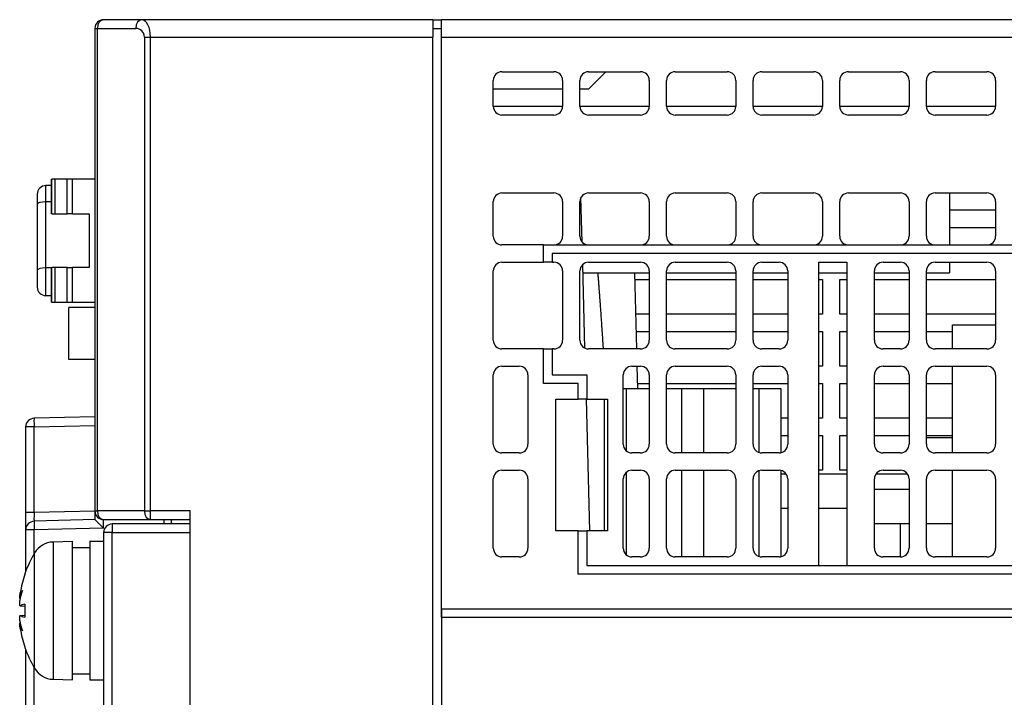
# Model space of a CAD drawing. Extents: x 14074 to 14414, y -3712 to -3387.
# Tile 15 of 18: x 14224 to 14281, y -3667 to -3627. Entities that reach past the tile are written whole.
import ezdxf

# ---------------------------------------------------------------- set-up
doc = ezdxf.new("R2010")
doc.units = 0
doc.layers.get('0').update_dxf_attribs({"linetype": 'CONTINUOUS'})

msp = doc.modelspace()

# ---------------------------------------------------------------- linework, layer by layer
for p, q in [((14230.787, -3627.47), (14228.58, -3627.47)), ((14247.58, -3627.47), (14230.787, -3627.47)), ((14247.58, -3627.47), (14247.58, -3628.47)), ((14247.58, -3627.47), (14248.08, -3627.47)), ((14324.83, -3627.47), (14248.08, -3627.47)), ((14248.08, -3628.47), (14248.08, -3627.47)), ((14228.08, -3627.97), (14228.227, -3627.97)), ((14228.08, -3627.97), (14228.08, -3655.82)), ((14228.227, -3627.97), (14230.434, -3627.97)), ((14228.227, -3655.82), (14228.227, -3627.97)), ((14247.58, -3627.97), (14248.08, -3627.97)), ((14230.934, -3628.47), (14230.934, -3655.82)), ((14230.934, -3628.47), (14231.287, -3628.47)), ((14231.287, -3655.82), (14231.287, -3628.47)), ((14231.287, -3628.47), (14247.58, -3628.47)), ((14247.58, -3711.47), (14247.58, -3628.47)), ((14248.08, -3628.47), (14324.83, -3628.47)), ((14248.08, -3661.47), (14248.08, -3628.47)), ((14251.58, -3630.47), (14254.58, -3630.47)), ((14256.58, -3630.47), (14259.58, -3630.47)), ((14257.58, -3630.47), (14256.58, -3631.47)), ((14261.58, -3630.47), (14264.58, -3630.47)), ((14266.58, -3630.47), (14269.58, -3630.47)), ((14271.58, -3630.47), (14274.58, -3630.47)), ((14276.58, -3630.47), (14279.58, -3630.47)), ((14251.08, -3632.47), (14251.08, -3630.97)), ((14255.08, -3630.97), (14255.08, -3632.47)), ((14256.08, -3632.47), (14256.08, -3630.97)), ((14260.08, -3630.97), (14260.08, -3632.47)), ((14261.08, -3632.47), (14261.08, -3630.97)), ((14265.08, -3630.97), (14265.08, -3632.47)), ((14266.08, -3632.47), (14266.08, -3630.97)), ((14270.08, -3630.97), (14270.08, -3632.47)), ((14271.08, -3632.47), (14271.08, -3630.97)), ((14275.08, -3630.97), (14275.08, -3632.47)), ((14276.08, -3632.47), (14276.08, -3630.97)), ((14280.08, -3630.97), (14280.08, -3632.47)), ((14255.08, -3631.47), (14251.08, -3631.47)), ((14256.58, -3631.47), (14256.08, -3631.47)), ((14255.08, -3632.47), (14251.08, -3632.47)), ((14260.08, -3632.47), (14256.08, -3632.47)), ((14265.08, -3632.47), (14261.08, -3632.47)), ((14270.08, -3632.47), (14266.08, -3632.47)), ((14275.08, -3632.47), (14271.08, -3632.47)), ((14280.08, -3632.47), (14276.08, -3632.47)), ((14254.58, -3632.97), (14251.58, -3632.97)), ((14259.58, -3632.97), (14256.58, -3632.97)), ((14264.58, -3632.97), (14261.58, -3632.97)), ((14269.58, -3632.97), (14266.58, -3632.97)), ((14274.58, -3632.97), (14271.58, -3632.97)), ((14279.58, -3632.97), (14276.58, -3632.97)), ((14225.58, -3636.67), (14225.597, -3636.67)), ((14225.58, -3638.67), (14225.58, -3636.67)), ((14225.788, -3636.67), (14225.597, -3636.67)), ((14225.597, -3638.67), (14225.597, -3636.67)), ((14226.478, -3636.67), (14225.788, -3636.67)), ((14225.788, -3638.67), (14225.788, -3636.67)), ((14226.78, -3636.67), (14226.478, -3636.67)), ((14226.478, -3638.67), (14226.478, -3636.67)), ((14228.08, -3636.67), (14226.78, -3636.67)), ((14226.78, -3638.67), (14226.78, -3636.67)), ((14225.58, -3637.045), (14225.246, -3637.045)), ((14225.246, -3641.797), (14225.246, -3637.987)), ((14225.58, -3637.987), (14225.246, -3637.987)), ((14251.08, -3639.97), (14251.08, -3637.97)), ((14251.58, -3637.47), (14254.58, -3637.47)), ((14255.08, -3637.97), (14255.08, -3639.97)), ((14256.08, -3639.97), (14256.08, -3637.97)), ((14256.204, -3640.3), (14256.137, -3637.739)), ((14256.58, -3637.47), (14259.58, -3637.47)), ((14260.08, -3637.97), (14260.08, -3639.97)), ((14261.08, -3639.97), (14261.08, -3637.97)), ((14261.58, -3637.47), (14264.58, -3637.47)), ((14265.08, -3637.97), (14265.08, -3639.97)), ((14266.08, -3639.97), (14266.08, -3637.97)), ((14266.58, -3637.47), (14269.58, -3637.47)), ((14270.08, -3637.97), (14270.08, -3639.97)), ((14271.08, -3639.97), (14271.08, -3637.97)), ((14271.58, -3637.47), (14274.58, -3637.47)), ((14275.08, -3637.97), (14275.08, -3639.97)), ((14276.08, -3639.97), (14276.08, -3637.97)), ((14276.58, -3637.47), (14279.58, -3637.47)), ((14277.409, -3637.47), (14277.409, -3640.47)), ((14280.08, -3637.97), (14280.08, -3639.97)), ((14224.746, -3638.116), (14224.746, -3641.926)), ((14280.08, -3638.47), (14277.409, -3638.47)), ((14225.597, -3638.67), (14225.58, -3638.67)), ((14225.597, -3638.67), (14225.788, -3638.67)), ((14225.788, -3638.67), (14226.478, -3638.67)), ((14226.78, -3638.67), (14226.478, -3638.67)), ((14226.78, -3638.67), (14227.746, -3638.67)), ((14227.746, -3638.67), (14227.746, -3641.77)), ((14277.409, -3639.47), (14280.08, -3639.47)), ((14253.98, -3640.47), (14251.58, -3640.47)), ((14253.98, -3640.47), (14254.58, -3640.47)), ((14253.98, -3641.47), (14253.98, -3640.47)), ((14254.58, -3640.47), (14256.58, -3640.47)), ((14256.58, -3640.47), (14259.58, -3640.47)), ((14259.58, -3640.47), (14261.58, -3640.47)), ((14261.58, -3640.47), (14264.58, -3640.47)), ((14264.58, -3640.47), (14266.58, -3640.47)), ((14266.58, -3640.47), (14269.58, -3640.47)), ((14269.58, -3640.47), (14271.58, -3640.47)), ((14271.58, -3640.47), (14274.58, -3640.47)), ((14274.58, -3640.47), (14276.58, -3640.47)), ((14276.58, -3640.47), (14279.58, -3640.47)), ((14279.58, -3640.47), (14281.58, -3640.47)), ((14312.08, -3640.97), (14254.48, -3640.97)), ((14254.48, -3640.97), (14254.48, -3641.47)), ((14225.58, -3641.797), (14225.246, -3641.797)), ((14225.58, -3641.77), (14225.597, -3641.77)), ((14225.58, -3643.77), (14225.58, -3641.77)), ((14225.788, -3641.77), (14225.597, -3641.77)), ((14225.597, -3643.77), (14225.597, -3641.77)), ((14226.478, -3641.77), (14225.788, -3641.77)), ((14225.788, -3643.77), (14225.788, -3641.77)), ((14226.478, -3641.77), (14226.78, -3641.77)), ((14226.478, -3643.77), (14226.478, -3641.77)), ((14227.746, -3641.77), (14226.78, -3641.77)), ((14226.78, -3643.77), (14226.78, -3641.77)), ((14251.08, -3645.97), (14251.08, -3641.97)), ((14251.58, -3641.47), (14253.98, -3641.47)), ((14254.48, -3641.47), (14253.98, -3641.47)), ((14254.48, -3641.47), (14254.58, -3641.47)), ((14255.08, -3641.97), (14255.08, -3645.97)), ((14256.08, -3645.97), (14256.08, -3641.97)), ((14256.364, -3646.421), (14256.238, -3641.606)), ((14256.58, -3641.47), (14259.58, -3641.47)), ((14260.08, -3641.97), (14260.08, -3645.97)), ((14261.08, -3645.97), (14261.08, -3641.97)), ((14261.58, -3641.47), (14264.58, -3641.47)), ((14265.08, -3641.97), (14265.08, -3645.97)), ((14266.08, -3645.97), (14266.08, -3641.97)), ((14266.58, -3641.47), (14267.58, -3641.47)), ((14268.08, -3641.97), (14268.08, -3645.97)), ((14269.88, -3658.97), (14269.88, -3641.47)), ((14269.88, -3641.47), (14271.48, -3641.47)), ((14271.48, -3641.47), (14271.48, -3658.97)), ((14273.08, -3645.97), (14273.08, -3641.97)), ((14273.58, -3641.47), (14274.58, -3641.47)), ((14275.08, -3641.97), (14275.08, -3645.97)), ((14276.08, -3645.97), (14276.08, -3641.97)), ((14276.58, -3641.47), (14279.58, -3641.47)), ((14277.409, -3641.47), (14277.409, -3642.07)), ((14280.08, -3641.97), (14280.08, -3645.97)), ((14256.25, -3642.07), (14260.08, -3642.07)), ((14259.366, -3646.47), (14259.25, -3642.07)), ((14259.261, -3642.47), (14260.08, -3642.47)), ((14261.08, -3642.07), (14265.08, -3642.07)), ((14261.08, -3642.47), (14265.08, -3642.47)), ((14266.08, -3642.07), (14268.08, -3642.07)), ((14266.08, -3642.47), (14268.08, -3642.47)), ((14269.88, -3642.07), (14271.48, -3642.07)), ((14269.88, -3642.47), (14270.08, -3642.47)), ((14270.08, -3642.47), (14270.08, -3644.47)), ((14271.08, -3644.47), (14271.08, -3642.47)), ((14271.08, -3642.47), (14271.48, -3642.47)), ((14273.08, -3642.07), (14275.08, -3642.07)), ((14273.08, -3642.47), (14275.08, -3642.47)), ((14276.08, -3642.07), (14277.409, -3642.07)), ((14276.08, -3642.47), (14280.08, -3642.47)), ((14225.58, -3643.395), (14225.246, -3643.395)), ((14225.58, -3643.77), (14225.597, -3643.77)), ((14225.597, -3643.77), (14225.788, -3643.77)), ((14225.788, -3643.77), (14226.478, -3643.77)), ((14226.478, -3643.77), (14226.78, -3643.77)), ((14226.58, -3647.07), (14226.58, -3644.07)), ((14228.08, -3644.07), (14226.58, -3644.07)), ((14226.78, -3643.77), (14228.08, -3643.77)), ((14260.08, -3644.47), (14259.313, -3644.47)), ((14265.08, -3644.47), (14261.08, -3644.47)), ((14268.08, -3644.47), (14266.08, -3644.47)), ((14270.08, -3644.47), (14269.88, -3644.47)), ((14271.48, -3644.47), (14271.08, -3644.47)), ((14275.08, -3644.47), (14273.08, -3644.47)), ((14280.08, -3644.47), (14276.08, -3644.47)), ((14277.58, -3646.47), (14277.58, -3645.07)), ((14277.58, -3645.07), (14280.08, -3645.07)), ((14259.339, -3645.47), (14260.08, -3645.47)), ((14261.08, -3645.47), (14265.08, -3645.47)), ((14266.08, -3645.47), (14268.08, -3645.47)), ((14269.88, -3645.47), (14270.08, -3645.47)), ((14270.08, -3645.47), (14270.08, -3647.47)), ((14271.08, -3647.47), (14271.08, -3645.47)), ((14271.08, -3645.47), (14271.48, -3645.47)), ((14273.08, -3645.47), (14275.08, -3645.47)), ((14276.08, -3645.47), (14277.58, -3645.47)), ((14253.98, -3646.47), (14251.58, -3646.47)), ((14253.98, -3646.47), (14254.48, -3646.47)), ((14253.98, -3648.47), (14253.98, -3646.47)), ((14254.58, -3646.47), (14254.48, -3646.47)), ((14254.48, -3646.47), (14254.48, -3647.97)), ((14259.58, -3646.47), (14256.58, -3646.47)), ((14264.58, -3646.47), (14261.58, -3646.47)), ((14267.58, -3646.47), (14266.58, -3646.47)), ((14274.58, -3646.47), (14273.58, -3646.47)), ((14279.58, -3646.47), (14276.58, -3646.47)), ((14228.08, -3647.07), (14226.58, -3647.07)), ((14251.58, -3647.47), (14252.58, -3647.47)), ((14259.08, -3647.47), (14259.58, -3647.47)), ((14259.426, -3648.77), (14259.392, -3647.47)), ((14261.58, -3647.47), (14264.58, -3647.47)), ((14266.58, -3647.47), (14267.58, -3647.47)), ((14270.08, -3647.47), (14269.88, -3647.47)), ((14271.48, -3647.47), (14271.08, -3647.47)), ((14273.58, -3647.47), (14274.58, -3647.47)), ((14276.58, -3647.47), (14279.58, -3647.47)), ((14277.58, -3652.47), (14277.58, -3647.47)), ((14251.08, -3651.97), (14251.08, -3647.97)), ((14253.08, -3647.97), (14253.08, -3651.97)), ((14254.48, -3647.97), (14256.48, -3647.97)), ((14256.48, -3647.97), (14256.48, -3649.37)), ((14258.58, -3651.97), (14258.58, -3647.97)), ((14260.08, -3647.97), (14260.08, -3651.97)), ((14261.08, -3651.97), (14261.08, -3647.97)), ((14265.08, -3647.97), (14265.08, -3651.97)), ((14266.08, -3651.97), (14266.08, -3647.97)), ((14268.08, -3647.97), (14268.08, -3651.97)), ((14273.08, -3651.97), (14273.08, -3647.97)), ((14275.08, -3647.97), (14275.08, -3651.97)), ((14276.08, -3651.97), (14276.08, -3647.97)), ((14280.08, -3647.97), (14280.08, -3651.97)), ((14255.98, -3648.47), (14253.98, -3648.47)), ((14255.98, -3649.37), (14255.98, -3648.47)), ((14258.761, -3648.77), (14258.58, -3648.77)), ((14260.08, -3648.77), (14258.761, -3648.77)), ((14258.761, -3652.356), (14258.761, -3648.77)), ((14259.418, -3648.47), (14260.08, -3648.47)), ((14261.08, -3648.47), (14265.08, -3648.47)), ((14261.962, -3648.77), (14261.08, -3648.77)), ((14263.232, -3648.77), (14261.962, -3648.77)), ((14261.962, -3652.47), (14261.962, -3648.77)), ((14265.08, -3648.77), (14263.232, -3648.77)), ((14263.232, -3652.47), (14263.232, -3648.77)), ((14266.08, -3648.47), (14268.08, -3648.47)), ((14266.432, -3648.77), (14266.08, -3648.77)), ((14267.702, -3648.77), (14266.432, -3648.77)), ((14266.432, -3652.448), (14266.432, -3648.77)), ((14267.702, -3652.455), (14267.702, -3648.77)), ((14269.88, -3648.47), (14270.08, -3648.47)), ((14270.08, -3648.47), (14270.08, -3650.47)), ((14271.08, -3650.47), (14271.08, -3648.47)), ((14271.08, -3648.47), (14271.48, -3648.47)), ((14273.08, -3648.47), (14275.08, -3648.47)), ((14276.08, -3648.47), (14277.58, -3648.47)), ((14254.68, -3656.97), (14254.68, -3649.37)), ((14254.68, -3649.37), (14255.98, -3649.37)), ((14256.48, -3649.37), (14255.98, -3649.37)), ((14256.442, -3649.37), (14256.641, -3656.97)), ((14256.48, -3649.37), (14257.68, -3649.37)), ((14257.491, -3656.97), (14257.491, -3649.37)), ((14257.68, -3649.37), (14257.68, -3656.97)), ((14228.08, -3650.379), (14224.567, -3650.471)), ((14268.08, -3650.47), (14267.702, -3650.47)), ((14270.08, -3650.47), (14269.88, -3650.47)), ((14271.48, -3650.47), (14271.08, -3650.47)), ((14275.08, -3650.47), (14273.08, -3650.47)), ((14277.58, -3650.47), (14276.08, -3650.47)), ((14224.567, -3650.971), (14224.08, -3650.971)), ((14224.08, -3650.971), (14224.08, -3655.913)), ((14224.567, -3650.971), (14228.08, -3650.879)), ((14224.567, -3655.913), (14224.567, -3650.971)), ((14267.702, -3651.47), (14268.08, -3651.47)), ((14269.88, -3651.47), (14270.08, -3651.47)), ((14270.08, -3651.47), (14270.08, -3653.47)), ((14271.08, -3653.47), (14271.08, -3651.47)), ((14271.08, -3651.47), (14271.48, -3651.47)), ((14273.08, -3651.47), (14275.08, -3651.47)), ((14276.08, -3651.47), (14277.58, -3651.47)), ((14276.08, -3651.57), (14277.58, -3651.57)), ((14252.58, -3652.47), (14251.58, -3652.47)), ((14259.58, -3652.47), (14259.08, -3652.47)), ((14264.58, -3652.47), (14261.58, -3652.47)), ((14267.58, -3652.47), (14266.58, -3652.47)), ((14274.58, -3652.47), (14273.58, -3652.47)), ((14279.58, -3652.47), (14276.58, -3652.47)), ((14251.58, -3653.47), (14252.58, -3653.47)), ((14258.761, -3658.356), (14258.761, -3653.585)), ((14259.08, -3653.47), (14259.58, -3653.47)), ((14261.58, -3653.47), (14264.58, -3653.47)), ((14261.962, -3658.47), (14261.962, -3653.47)), ((14263.232, -3658.47), (14263.232, -3653.47)), ((14266.432, -3658.448), (14266.432, -3653.493)), ((14266.58, -3653.47), (14267.58, -3653.47)), ((14267.702, -3658.455), (14267.702, -3653.486)), ((14267.702, -3653.67), (14267.98, -3653.67)), ((14270.08, -3653.47), (14269.88, -3653.47)), ((14269.88, -3653.67), (14271.48, -3653.67)), ((14271.48, -3653.47), (14271.08, -3653.47)), ((14273.18, -3653.67), (14274.98, -3653.67)), ((14273.58, -3653.47), (14274.58, -3653.47)), ((14276.58, -3653.47), (14279.58, -3653.47)), ((14277.58, -3658.47), (14277.58, -3653.47)), ((14251.08, -3657.97), (14251.08, -3653.97)), ((14253.08, -3653.97), (14253.08, -3657.97)), ((14258.58, -3657.97), (14258.58, -3653.97)), ((14260.08, -3653.97), (14260.08, -3657.97)), ((14261.08, -3657.97), (14261.08, -3653.97)), ((14265.08, -3653.97), (14265.08, -3657.97)), ((14266.08, -3657.97), (14266.08, -3653.97)), ((14268.08, -3653.97), (14268.08, -3657.97)), ((14273.08, -3657.97), (14273.08, -3653.97)), ((14275.08, -3653.97), (14275.08, -3657.97)), ((14276.08, -3657.97), (14276.08, -3653.97)), ((14280.08, -3653.97), (14280.08, -3657.97)), ((14273.08, -3654.57), (14275.08, -3654.57)), ((14224.567, -3655.913), (14224.08, -3655.913)), ((14224.08, -3655.913), (14224.08, -3656.912)), ((14228.08, -3655.821), (14224.567, -3655.913)), ((14228.08, -3655.82), (14228.08, -3656.32)), ((14228.08, -3655.82), (14228.227, -3655.82)), ((14230.934, -3655.82), (14228.227, -3655.82)), ((14230.934, -3655.82), (14231.287, -3655.82)), ((14231.287, -3656.32), (14231.287, -3655.82)), ((14233.58, -3655.82), (14231.287, -3655.82)), ((14233.58, -3677.47), (14233.58, -3655.82)), ((14268.08, -3655.67), (14267.702, -3655.67)), ((14271.48, -3655.67), (14269.88, -3655.67)), ((14228.08, -3656.32), (14224.567, -3656.412)), ((14224.567, -3656.412), (14224.58, -3656.912)), ((14228.08, -3656.32), (14228.58, -3656.808)), ((14228.58, -3656.808), (14228.58, -3656.32)), ((14228.58, -3656.32), (14231.287, -3656.32)), ((14229.08, -3656.57), (14229.08, -3657.07)), ((14233.58, -3656.57), (14229.08, -3656.57)), ((14231.287, -3656.32), (14233.58, -3656.32)), ((14232.08, -3656.57), (14232.08, -3656.32)), ((14232.48, -3656.32), (14232.48, -3656.57)), ((14275.08, -3656.57), (14273.08, -3656.57)), ((14274.58, -3658.47), (14274.58, -3656.57)), ((14277.58, -3656.57), (14276.08, -3656.57)), ((14224.58, -3656.912), (14224.08, -3656.912)), ((14224.08, -3656.912), (14224.08, -3659.325)), ((14228.58, -3656.808), (14224.58, -3656.912)), ((14224.58, -3658.27), (14224.58, -3656.912)), ((14229.08, -3657.07), (14228.58, -3657.07)), ((14228.58, -3657.07), (14228.58, -3676.07)), ((14229.08, -3676.07), (14229.08, -3657.07)), ((14229.08, -3657.07), (14233.58, -3657.07)), ((14255.98, -3656.97), (14254.68, -3656.97)), ((14255.98, -3656.97), (14256.48, -3656.97)), ((14255.98, -3659.47), (14255.98, -3656.97)), ((14257.68, -3656.97), (14256.48, -3656.97)), ((14256.48, -3656.97), (14256.48, -3658.97)), ((14225.668, -3657.609), (14226.78, -3657.57)), ((14225.668, -3657.609), (14225.668, -3665.532)), ((14226.78, -3665.57), (14226.78, -3657.57)), ((14227.78, -3657.57), (14227.78, -3665.57)), ((14227.78, -3657.57), (14228.58, -3657.57)), ((14224.596, -3664.898), (14224.596, -3658.243)), ((14226.78, -3657.92), (14227.78, -3657.92)), ((14252.58, -3658.47), (14251.58, -3658.47)), ((14259.58, -3658.47), (14259.08, -3658.47)), ((14264.58, -3658.47), (14261.58, -3658.47)), ((14267.58, -3658.47), (14266.58, -3658.47)), ((14274.58, -3658.47), (14273.58, -3658.47)), ((14279.58, -3658.47), (14276.58, -3658.47)), ((14256.48, -3658.97), (14269.88, -3658.97)), ((14269.88, -3658.97), (14271.48, -3658.97)), ((14271.48, -3658.97), (14291.08, -3658.97)), ((14224.031, -3659.493), (14224.031, -3659.499)), ((14224.04, -3659.438), (14224.04, -3659.473)), ((14301.38, -3659.47), (14255.98, -3659.47)), ((14223.744, -3660.872), (14223.766, -3660.874)), ((14223.764, -3661.294), (14224.031, -3661.318)), ((14223.769, -3661.292), (14224.031, -3661.315)), ((14224.031, -3661.194), (14224.031, -3661.947)), ((14224.04, -3661.189), (14224.04, -3661.952)), ((14223.764, -3661.847), (14224.031, -3661.823)), ((14223.769, -3661.848), (14224.031, -3661.826)), ((14248.08, -3661.97), (14248.08, -3661.47)), ((14248.08, -3661.47), (14301.38, -3661.47)), ((14248.08, -3661.47), (14248.08, -3661.97)), ((14223.744, -3662.269), (14223.766, -3662.267)), ((14301.38, -3661.97), (14248.08, -3661.97)), ((14248.08, -3661.97), (14248.08, -3677.97)), ((14224.031, -3663.642), (14224.031, -3663.648)), ((14224.04, -3663.668), (14224.04, -3663.703)), ((14224.08, -3663.815), (14224.08, -3669.325)), ((14224.58, -3668.27), (14224.58, -3664.87)), ((14226.78, -3665.22), (14227.78, -3665.22)), ((14225.668, -3665.532), (14226.78, -3665.57)), ((14227.78, -3665.57), (14228.58, -3665.57))]:
    msp.add_line(p, q)
for centre, radius, start, end in [((14228.58, -3627.97), 0.5, 90, 180), ((14230.434, -3628.47), 0.5, 0, 90), ((14251.58, -3630.97), 0.5, 90, 180), ((14254.58, -3630.97), 0.5, 0, 90), ((14256.58, -3630.97), 0.5, 90, 180), ((14259.58, -3630.97), 0.5, 0, 90), ((14261.58, -3630.97), 0.5, 90, 180), ((14264.58, -3630.97), 0.5, 0, 90), ((14266.58, -3630.97), 0.5, 90, 180), ((14269.58, -3630.97), 0.5, 0, 90), ((14271.58, -3630.97), 0.5, 90, 180), ((14274.58, -3630.97), 0.5, 0, 90), ((14276.58, -3630.97), 0.5, 90, 180), ((14279.58, -3630.97), 0.5, 0, 90), ((14251.58, -3632.47), 0.5, 180, 270), ((14254.58, -3632.47), 0.5, 270, 0), ((14256.58, -3632.47), 0.5, 180, 270), ((14259.58, -3632.47), 0.5, 270, 0), ((14261.58, -3632.47), 0.5, 180, 270), ((14264.58, -3632.47), 0.5, 270, 0), ((14266.58, -3632.47), 0.5, 180, 270), ((14269.58, -3632.47), 0.5, 270, 0), ((14271.58, -3632.47), 0.5, 180, 270), ((14274.58, -3632.47), 0.5, 270, 0), ((14276.58, -3632.47), 0.5, 180, 270), ((14279.58, -3632.47), 0.5, 270, 0), ((14225.246, -3637.545), 0.5, 90, 180), ((14251.58, -3637.97), 0.5, 90, 180), ((14254.58, -3637.97), 0.5, 0, 90), ((14256.58, -3637.97), 0.5, 90, 180), ((14259.58, -3637.97), 0.5, 0, 90), ((14261.58, -3637.97), 0.5, 90, 180), ((14264.58, -3637.97), 0.5, 0, 90), ((14266.58, -3637.97), 0.5, 90, 180), ((14269.58, -3637.97), 0.5, 0, 90), ((14271.58, -3637.97), 0.5, 90, 180), ((14274.58, -3637.97), 0.5, 0, 90), ((14276.58, -3637.97), 0.5, 90, 180), ((14279.58, -3637.97), 0.5, 0, 90), ((14251.58, -3639.97), 0.5, 180, 270), ((14254.58, -3639.97), 0.5, 270, 0), ((14256.58, -3639.97), 0.5, 180, 270), ((14259.58, -3639.97), 0.5, 270, 0), ((14261.58, -3639.97), 0.5, 180, 270), ((14264.58, -3639.97), 0.5, 270, 0), ((14266.58, -3639.97), 0.5, 180, 270), ((14269.58, -3639.97), 0.5, 270, 0), ((14271.58, -3639.97), 0.5, 180, 270), ((14274.58, -3639.97), 0.5, 270, 0), ((14276.58, -3639.97), 0.5, 180, 270), ((14279.58, -3639.97), 0.5, 270, 0), ((14251.58, -3641.97), 0.5, 90, 180), ((14254.58, -3641.97), 0.5, 0, 90), ((14256.58, -3641.97), 0.5, 90, 180), ((14259.58, -3641.97), 0.5, 0, 90), ((14261.58, -3641.97), 0.5, 90, 180), ((14264.58, -3641.97), 0.5, 0, 90), ((14266.58, -3641.97), 0.5, 90, 180), ((14267.58, -3641.97), 0.5, 0, 90), ((14273.58, -3641.97), 0.5, 90, 180), ((14274.58, -3641.97), 0.5, 0, 90), ((14276.58, -3641.97), 0.5, 90, 180), ((14279.58, -3641.97), 0.5, 0, 90), ((14225.246, -3642.895), 0.5, 180, 270), ((14251.58, -3645.97), 0.5, 180, 270), ((14254.58, -3645.97), 0.5, 270, 0), ((14256.58, -3645.97), 0.5, 180, 270), ((14259.58, -3645.97), 0.5, 270, 0), ((14261.58, -3645.97), 0.5, 180, 270), ((14264.58, -3645.97), 0.5, 270, 0), ((14266.58, -3645.97), 0.5, 180, 270), ((14267.58, -3645.97), 0.5, 270, 0), ((14273.58, -3645.97), 0.5, 180, 270), ((14274.58, -3645.97), 0.5, 270, 0), ((14276.58, -3645.97), 0.5, 180, 270), ((14279.58, -3645.97), 0.5, 270, 0), ((14251.58, -3647.97), 0.5, 90, 180), ((14252.58, -3647.97), 0.5, 0, 90), ((14259.08, -3647.97), 0.5, 90, 180), ((14259.58, -3647.97), 0.5, 0, 90), ((14261.58, -3647.97), 0.5, 90, 180), ((14264.58, -3647.97), 0.5, 0, 90), ((14266.58, -3647.97), 0.5, 90, 180), ((14267.58, -3647.97), 0.5, 0, 90), ((14273.58, -3647.97), 0.5, 90, 180), ((14274.58, -3647.97), 0.5, 0, 90), ((14276.58, -3647.97), 0.5, 90, 180), ((14279.58, -3647.97), 0.5, 0, 90), ((14224.58, -3650.971), 0.5, 91.5, 180), ((14251.58, -3651.97), 0.5, 180, 270), ((14252.58, -3651.97), 0.5, 270, 0), ((14259.08, -3651.97), 0.5, 180, 270), ((14259.58, -3651.97), 0.5, 270, 0), ((14261.58, -3651.97), 0.5, 180, 270), ((14264.58, -3651.97), 0.5, 270, 0), ((14266.58, -3651.97), 0.5, 180, 270), ((14267.58, -3651.97), 0.5, 270, 0), ((14273.58, -3651.97), 0.5, 180, 270), ((14274.58, -3651.97), 0.5, 270, 0), ((14276.58, -3651.97), 0.5, 180, 270), ((14279.58, -3651.97), 0.5, 270, 0), ((14251.58, -3653.97), 0.5, 90, 180), ((14252.58, -3653.97), 0.5, 0, 90), ((14259.08, -3653.97), 0.5, 90, 180), ((14259.58, -3653.97), 0.5, 0, 90), ((14261.58, -3653.97), 0.5, 90, 180), ((14264.58, -3653.97), 0.5, 0, 90), ((14266.58, -3653.97), 0.5, 90, 180), ((14267.58, -3653.97), 0.5, 0, 90), ((14273.58, -3653.97), 0.5, 90, 180), ((14274.58, -3653.97), 0.5, 0, 90), ((14276.58, -3653.97), 0.5, 90, 180), ((14279.58, -3653.97), 0.5, 0, 90), ((14228.58, -3655.82), 0.5, 180, 270), ((14224.58, -3656.912), 0.5, 91.5, 180), ((14229.08, -3657.07), 0.5, 90, 180), ((14225.713, -3658.909), 1.3, 92, 149.2087), ((14230.18, -3661.57), 6.5, 149.2087, 160.8488), ((14251.58, -3657.97), 0.5, 180, 270), ((14252.58, -3657.97), 0.5, 270, 0), ((14259.08, -3657.97), 0.5, 180, 270), ((14259.58, -3657.97), 0.5, 270, 0), ((14261.58, -3657.97), 0.5, 180, 270), ((14264.58, -3657.97), 0.5, 270, 0), ((14266.58, -3657.97), 0.5, 180, 270), ((14267.58, -3657.97), 0.5, 270, 0), ((14273.58, -3657.97), 0.5, 180, 270), ((14274.58, -3657.97), 0.5, 270, 0), ((14276.58, -3657.97), 0.5, 180, 270), ((14279.58, -3657.97), 0.5, 270, 0), ((14224.197, -3659.493), 0.166, 160.8488, 180), ((14224.197, -3663.648), 0.166, 180, 199.1512), ((14230.18, -3661.57), 6.5, 199.1512, 210.7913), ((14225.713, -3664.232), 1.3, 210.7913, 268)]:
    msp.add_arc(centre, radius, start, end)
for centre, major_axis, ratio, start_param, end_param in [((14228.58, -3627.97), (0, 0.5), 0.707107, 0, 1.570796), ((14230.787, -3627.97), (0, 0.5), 0.707107, 0, 1.570796), ((14230.787, -3628.47), (0, 1), 0.5, 4.712389, 6.283185), ((14225.246, -3638.116), (-0.5, 0), 0.258819, 4.712389, 6.283185), ((14225.246, -3641.926), (-0.5, 0), 0.258819, 4.712389, 6.283185), ((14224.58, -3650.971), (-0.013, 0.5), 0.026168, 0, 1.570111), ((14224.58, -3655.912), (0.013, 0.501), 0.026096, 1.572849, 3.14296), ((14228.58, -3655.82), (0, -0.5), 0.707107, 4.712389, 6.283185), ((14231.287, -3655.82), (0, -0.5), 0.707107, 4.712389, 6.283185), ((14230.145, -3661.522), (5.235, 3.831), 0.989048, 2.180837, 2.35053), ((14230.011, -3662.296), (-6.259, 1.458), 0.643637, 6.174452, 6.291603), ((14230.011, -3660.944), (-6.205, -1.674), 0.745371, 5.827165, 5.944316), ((14223.127, -3660.663), (-1.41, 0.19), 0.098287, 2.037054, 2.054119), ((14230.145, -3661.973), (-6.462, 0.569), 0.119113, 5.959376, 6.129069), ((14230.145, -3661.168), (-6.462, -0.569), 0.119113, 0.154116, 0.323809), ((14230.011, -3662.197), (-6.205, 1.674), 0.745371, 0.338869, 0.456021), ((14223.127, -3662.478), (1.41, 0.19), 0.098287, 1.087474, 1.104539), ((14230.011, -3660.844), (-6.259, -1.458), 0.643637, 6.274767, 6.391919), ((14230.145, -3661.619), (-5.235, 3.831), 0.989048, 0.791063, 0.960756)]:
    msp.add_ellipse(centre, major_axis=major_axis, ratio=ratio, start_param=start_param, end_param=end_param)
for points, knots in [([(14225.246, -3637.987), (14225.246, -3637.911), (14225.246, -3637.761), (14225.246, -3637.488), (14225.246, -3637.269), (14225.246, -3637.126), (14225.246, -3637.06), (14225.246, -3637.051), (14225.246, -3637.045)], [-0.1003169, -0.1003169, -0.1003169, -0.1003169, -0.0859859, -0.0716549, -0.042993, -0.028662, -0.014331, 0, 0, 0, 0]), ([(14224.746, -3637.545), (14224.746, -3637.547), (14224.746, -3637.55), (14224.746, -3637.559), (14224.746, -3637.568), (14224.746, -3637.581), (14224.746, -3637.598), (14224.746, -3637.616), (14224.746, -3637.637), (14224.746, -3637.663), (14224.746, -3637.714), (14224.746, -3637.781), (14224.746, -3637.858), (14224.746, -3637.896), (14224.746, -3637.938), (14224.746, -3637.981), (14224.746, -3638.024), (14224.746, -3638.07), (14224.746, -3638.116)], [0, 0, 0, 0, 0.014331, 0.014331, 0.014331, 0.028662, 0.028662, 0.028662, 0.042993, 0.042993, 0.042993, 0.0716549, 0.0716549, 0.0716549, 0.0859859, 0.0859859, 0.0859859, 0.1003169, 0.1003169, 0.1003169, 0.1003169]), ([(14224.746, -3641.926), (14224.746, -3641.991), (14224.746, -3642.059), (14224.746, -3642.126), (14224.746, -3642.193), (14224.746, -3642.26), (14224.746, -3642.325), (14224.746, -3642.374), (14224.746, -3642.421), (14224.746, -3642.466), (14224.746, -3642.542), (14224.746, -3642.611), (14224.746, -3642.671), (14224.746, -3642.676), (14224.746, -3642.682), (14224.746, -3642.688), (14224.746, -3642.694), (14224.746, -3642.7), (14224.746, -3642.705), (14224.746, -3642.738), (14224.746, -3642.768), (14224.746, -3642.793), (14224.746, -3642.827), (14224.746, -3642.853), (14224.746, -3642.87), (14224.746, -3642.887), (14224.746, -3642.892), (14224.746, -3642.895)], [0, 0, 0, 0, 0.0200592, 0.0200592, 0.0200592, 0.0401185, 0.0401185, 0.0401185, 0.0551629, 0.0551629, 0.0551629, 0.080237, 0.080237, 0.080237, 0.0827444, 0.0827444, 0.0827444, 0.0852518, 0.0852518, 0.0852518, 0.1002962, 0.1002962, 0.1002962, 0.1203555, 0.1203555, 0.1203555, 0.1404147, 0.1404147, 0.1404147, 0.1404147]), ([(14225.246, -3643.395), (14225.246, -3643.385), (14225.246, -3643.368), (14225.246, -3643.249), (14225.246, -3643.127), (14225.246, -3643.052), (14225.246, -3642.936), (14225.246, -3642.745), (14225.246, -3642.432), (14225.246, -3642.125), (14225.246, -3641.901), (14225.246, -3641.797)], [-0.1404147, -0.1404147, -0.1404147, -0.1404147, -0.1203555, -0.1002962, -0.0852518, -0.0827444, -0.080237, -0.0551629, -0.0401185, -0.0200592, 0, 0, 0, 0]), ([(14223.744, -3660.872), (14223.744, -3660.872), (14223.744, -3660.872), (14223.74, -3660.872), (14223.738, -3660.864), (14223.736, -3660.833), (14223.737, -3660.81), (14223.74, -3660.756), (14223.743, -3660.723), (14223.752, -3660.648), (14223.758, -3660.608), (14223.765, -3660.558), (14223.767, -3660.546), (14223.769, -3660.533)], [0.02262944, 0.02262944, 0.02262944, 0.02262944, 0.02319765, 0.02319765, 0.0345489, 0.0345489, 0.04590016, 0.04590016, 0.05733835, 0.05733835, 0.06877655, 0.06877655, 0.07249221, 0.07249221, 0.07249221, 0.07249221]), ([(14223.769, -3661.292), (14223.763, -3661.296), (14223.757, -3661.293), (14223.747, -3661.271), (14223.743, -3661.251), (14223.738, -3661.204), (14223.737, -3661.173), (14223.737, -3661.103), (14223.738, -3661.064), (14223.742, -3661.013), (14223.743, -3660.999), (14223.744, -3660.985)], [0, 0, 0, 0, 0.01151442, 0.01151442, 0.02302884, 0.02302884, 0.0344178, 0.0344178, 0.04580676, 0.04580676, 0.0498478, 0.0498478, 0.0498478, 0.0498478]), ([(14223.744, -3662.156), (14223.744, -3662.154), (14223.744, -3662.152), (14223.74, -3662.113), (14223.738, -3662.072), (14223.736, -3661.998), (14223.737, -3661.964), (14223.74, -3661.91), (14223.743, -3661.887), (14223.752, -3661.855), (14223.758, -3661.847), (14223.765, -3661.847), (14223.767, -3661.847), (14223.769, -3661.848)], [0.02262944, 0.02262944, 0.02262944, 0.02262944, 0.02319765, 0.02319765, 0.0345489, 0.0345489, 0.04590016, 0.04590016, 0.05733835, 0.05733835, 0.06877655, 0.06877655, 0.07249221, 0.07249221, 0.07249221, 0.07249221]), ([(14223.769, -3662.608), (14223.763, -3662.57), (14223.757, -3662.529), (14223.747, -3662.451), (14223.743, -3662.414), (14223.738, -3662.355), (14223.737, -3662.328), (14223.737, -3662.288), (14223.738, -3662.276), (14223.742, -3662.269), (14223.743, -3662.269), (14223.744, -3662.269)], [0, 0, 0, 0, 0.01154742, 0.01154742, 0.02309483, 0.02309483, 0.0344508, 0.0344508, 0.04580677, 0.04580677, 0.04984781, 0.04984781, 0.04984781, 0.04984781])]:
    msp.add_open_spline(points, degree=3, knots=knots)
msp.add_rational_spline([(14257.105, -3642.07), (14257.259, -3643.978), (14257.42, -3646.47)], [425.640661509, 422.223102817, 417.838249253], degree=2)
for points in [[(14224.031, -3661.194), (14224.031, -3661.192), (14224.034, -3661.19), (14224.04, -3661.189)], [(14224.04, -3661.952), (14224.034, -3661.951), (14224.031, -3661.949), (14224.031, -3661.947)]]:
    msp.add_open_spline(points, degree=3)

doc.saveas('drawing.dxf')
